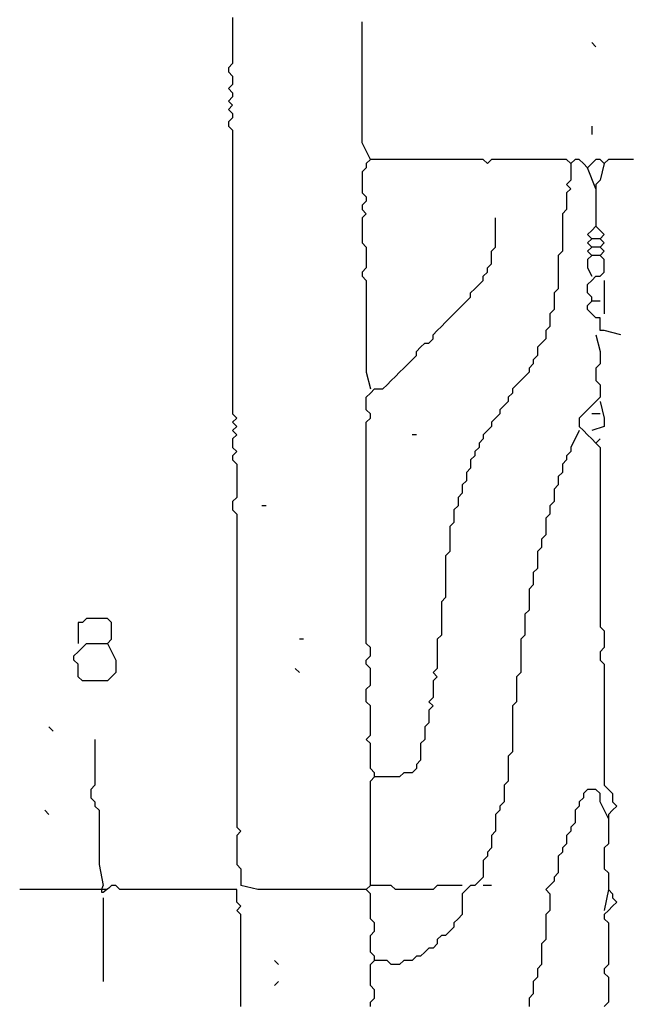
# Model space of a CAD drawing. Header units: metres. Extents: x 3221 to 4131, y 3282 to 4239.
# Tile 16 of 84: x 3264.14 to 3265.27, y 4226.26 to 4228.07. Entities that reach past the tile are written whole.
import ezdxf

# ---------------------------------------------------------------- set-up
doc = ezdxf.new("R2010")
doc.units = ezdxf.units.M

msp = doc.modelspace()

# ---------------------------------------------------------------- linework, layer by layer
for points in [[(3264.5356, 4228.0748), (3264.5356, 4228.0671), (3264.5356, 4228.0594), (3264.5356, 4228.0517), (3264.5356, 4228.0441), (3264.5356, 4228.0364), (3264.5356, 4228.0287), (3264.5356, 4228.021), (3264.5356, 4228.0133), (3264.5356, 4228.0056), (3264.5356, 4227.9979), (3264.5356, 4227.9902), (3264.5279, 4227.9825), (3264.5279, 4227.9748), (3264.5356, 4227.9671), (3264.5356, 4227.9594), (3264.5356, 4227.9517), (3264.5279, 4227.9441), (3264.5356, 4227.9364), (3264.5356, 4227.9287), (3264.5279, 4227.921), (3264.5356, 4227.9133), (3264.5279, 4227.9056), (3264.5356, 4227.8979), (3264.5356, 4227.8902), (3264.5279, 4227.8825), (3264.5279, 4227.8748), (3264.5356, 4227.8671), (3264.5356, 4227.8594), (3264.5356, 4227.8517), (3264.5356, 4227.8441), (3264.5356, 4227.8364), (3264.5356, 4227.8287), (3264.5356, 4227.821), (3264.5356, 4227.8133), (3264.5356, 4227.8056), (3264.5356, 4227.7979), (3264.5356, 4227.7902), (3264.5356, 4227.7825), (3264.5356, 4227.7748), (3264.5356, 4227.7671), (3264.5356, 4227.7594), (3264.5356, 4227.7517), (3264.5356, 4227.7441), (3264.5356, 4227.7364), (3264.5356, 4227.7287), (3264.5356, 4227.721), (3264.5356, 4227.7133), (3264.5356, 4227.7056), (3264.5356, 4227.6979), (3264.5356, 4227.6902), (3264.5356, 4227.6825), (3264.5356, 4227.6748), (3264.5356, 4227.6671), (3264.5356, 4227.6594), (3264.5356, 4227.6517), (3264.5356, 4227.6441), (3264.5356, 4227.6364), (3264.5356, 4227.6287), (3264.5356, 4227.621), (3264.5356, 4227.6133), (3264.5356, 4227.6056), (3264.5356, 4227.5979), (3264.5356, 4227.5902), (3264.5356, 4227.5825), (3264.5356, 4227.5748), (3264.5356, 4227.5671), (3264.5356, 4227.5594), (3264.5356, 4227.5517), (3264.5356, 4227.5441), (3264.5356, 4227.5364), (3264.5356, 4227.5287), (3264.5356, 4227.521), (3264.5356, 4227.5133), (3264.5356, 4227.5056), (3264.5356, 4227.4979), (3264.5356, 4227.4902), (3264.5356, 4227.4825), (3264.5356, 4227.4748), (3264.5356, 4227.4671), (3264.5356, 4227.4594), (3264.5356, 4227.4517), (3264.5356, 4227.4441), (3264.5356, 4227.4364), (3264.5356, 4227.4287), (3264.5356, 4227.421), (3264.5356, 4227.4133), (3264.5356, 4227.4056), (3264.5356, 4227.3979), (3264.5356, 4227.3902), (3264.5356, 4227.3825), (3264.5356, 4227.3748), (3264.5356, 4227.3671), (3264.5356, 4227.3594), (3264.5356, 4227.3517), (3264.5356, 4227.3441), (3264.5433, 4227.3364), (3264.5356, 4227.3287), (3264.5433, 4227.321), (3264.5356, 4227.3133), (3264.5433, 4227.3056), (3264.5356, 4227.2979), (3264.5356, 4227.2902), (3264.5356, 4227.2825), (3264.5433, 4227.2748), (3264.5356, 4227.2671), (3264.5356, 4227.2594), (3264.5433, 4227.2517), (3264.5433, 4227.2441), (3264.5433, 4227.2364), (3264.5433, 4227.2287), (3264.5433, 4227.221), (3264.5433, 4227.2133), (3264.5433, 4227.2056), (3264.5433, 4227.1979), (3264.5433, 4227.1902), (3264.5356, 4227.1825), (3264.5356, 4227.1748), (3264.5356, 4227.1671), (3264.5433, 4227.1594), (3264.5433, 4227.1517), (3264.5433, 4227.1441), (3264.5433, 4227.1364), (3264.5433, 4227.1287), (3264.5433, 4227.121), (3264.5433, 4227.1133), (3264.5433, 4227.1056), (3264.5433, 4227.0979), (3264.5433, 4227.0902), (3264.5433, 4227.0825), (3264.5433, 4227.0748), (3264.5433, 4227.0671), (3264.5433, 4227.0594), (3264.5433, 4227.0517), (3264.5433, 4227.0441), (3264.5433, 4227.0364), (3264.5433, 4227.0287), (3264.5433, 4227.021), (3264.5433, 4227.0133), (3264.5433, 4227.0056), (3264.5433, 4226.9979), (3264.5433, 4226.9902), (3264.5433, 4226.9825), (3264.5433, 4226.9748), (3264.5433, 4226.9671), (3264.5433, 4226.9594), (3264.5433, 4226.9517), (3264.5433, 4226.9441), (3264.5433, 4226.9364), (3264.5433, 4226.9287), (3264.5433, 4226.921), (3264.5433, 4226.9133), (3264.5433, 4226.9056), (3264.5433, 4226.8979), (3264.5433, 4226.8902), (3264.5433, 4226.8825), (3264.5433, 4226.8748), (3264.5433, 4226.8671), (3264.5433, 4226.8594), (3264.5433, 4226.8517), (3264.5433, 4226.8441), (3264.5433, 4226.8364), (3264.5433, 4226.8287), (3264.5433, 4226.821), (3264.5433, 4226.8133), (3264.5433, 4226.8056), (3264.5433, 4226.7979), (3264.5433, 4226.7902), (3264.5433, 4226.7825), (3264.5433, 4226.7748), (3264.5433, 4226.7671), (3264.5433, 4226.7594), (3264.5433, 4226.7517), (3264.5433, 4226.7441), (3264.5433, 4226.7364), (3264.5433, 4226.7287), (3264.5433, 4226.721), (3264.5433, 4226.7133), (3264.5433, 4226.7056), (3264.5433, 4226.6979), (3264.5433, 4226.6902), (3264.5433, 4226.6825), (3264.5433, 4226.6748), (3264.5433, 4226.6671), (3264.5433, 4226.6594), (3264.5433, 4226.6517), (3264.5433, 4226.6441), (3264.5433, 4226.6364), (3264.5433, 4226.6287), (3264.5433, 4226.621), (3264.5433, 4226.6133), (3264.5433, 4226.6056), (3264.5433, 4226.5979), (3264.5433, 4226.5902), (3264.5433, 4226.5825), (3264.551, 4226.5748), (3264.5433, 4226.5671), (3264.5433, 4226.5594), (3264.5433, 4226.5517), (3264.5433, 4226.5441), (3264.5433, 4226.5364), (3264.5433, 4226.5287), (3264.5433, 4226.521), (3264.5433, 4226.5133), (3264.551, 4226.5056), (3264.551, 4226.4748)], [(3264.7895, 4227.8133), (3264.7741, 4227.8441), (3264.7741, 4227.8517), (3264.7741, 4227.8594), (3264.7741, 4227.8671), (3264.7741, 4227.8748), (3264.7741, 4227.8825), (3264.7741, 4227.8902), (3264.7741, 4227.8979), (3264.7741, 4227.9056), (3264.7741, 4227.9133), (3264.7741, 4227.921), (3264.7741, 4227.9287), (3264.7741, 4227.9364), (3264.7741, 4227.9441), (3264.7741, 4227.9517), (3264.7741, 4227.9594), (3264.7741, 4227.9671), (3264.7741, 4227.9748), (3264.7741, 4227.9825), (3264.7741, 4227.9902), (3264.7741, 4227.9979), (3264.7741, 4228.0056), (3264.7741, 4228.0133), (3264.7741, 4228.021), (3264.7741, 4228.0287), (3264.7741, 4228.0364), (3264.7741, 4228.0441), (3264.7741, 4228.0671)], [(3265.2049, 4228.021), (3265.1972, 4228.0287)], [(3265.1972, 4227.8748), (3265.1972, 4227.8594)], [(3265.2741, 4227.8133), (3265.2664, 4227.8133), (3265.2587, 4227.8133), (3265.251, 4227.8133), (3265.2433, 4227.8133), (3265.2356, 4227.8133), (3265.2279, 4227.8133), (3265.2202, 4227.8056), (3265.2125, 4227.8133), (3265.2049, 4227.8133), (3265.1972, 4227.8056), (3265.1895, 4227.7979), (3265.1818, 4227.8056), (3265.1741, 4227.8133), (3265.1664, 4227.8133), (3265.1587, 4227.8056), (3265.151, 4227.8133), (3265.1433, 4227.8133), (3265.1356, 4227.8133), (3265.1279, 4227.8133), (3265.1202, 4227.8133), (3265.1125, 4227.8133), (3265.1049, 4227.8133), (3265.0972, 4227.8133), (3265.0895, 4227.8133), (3265.0818, 4227.8133), (3265.0741, 4227.8133), (3265.0664, 4227.8133), (3265.0587, 4227.8133), (3265.051, 4227.8133), (3265.0433, 4227.8133), (3265.0356, 4227.8133), (3265.0279, 4227.8133), (3265.0202, 4227.8133), (3265.0125, 4227.8133), (3265.0049, 4227.8056), (3264.9972, 4227.8133), (3264.9895, 4227.8133), (3264.9818, 4227.8133), (3264.9741, 4227.8133), (3264.9664, 4227.8133), (3264.9587, 4227.8133), (3264.951, 4227.8133), (3264.9433, 4227.8133), (3264.9356, 4227.8133), (3264.9279, 4227.8133), (3264.9202, 4227.8133), (3264.9125, 4227.8133), (3264.9049, 4227.8133), (3264.8972, 4227.8133), (3264.8895, 4227.8133), (3264.8818, 4227.8133), (3264.8741, 4227.8133), (3264.8664, 4227.8133), (3264.8587, 4227.8133), (3264.851, 4227.8133), (3264.8433, 4227.8133), (3264.8356, 4227.8133), (3264.8279, 4227.8133), (3264.8202, 4227.8133), (3264.8125, 4227.8133), (3264.8049, 4227.8133), (3264.7972, 4227.8133), (3264.7895, 4227.8133), (3264.7818, 4227.8056), (3264.7818, 4227.7979), (3264.7741, 4227.7902), (3264.7741, 4227.7825), (3264.7741, 4227.7748), (3264.7741, 4227.7671), (3264.7741, 4227.7594), (3264.7741, 4227.7517), (3264.7818, 4227.7441), (3264.7818, 4227.7364), (3264.7741, 4227.7287), (3264.7741, 4227.721), (3264.7818, 4227.7133), (3264.7741, 4227.7056), (3264.7741, 4227.6979), (3264.7741, 4227.6902), (3264.7741, 4227.6825), (3264.7741, 4227.6748), (3264.7741, 4227.6671), (3264.7741, 4227.6594), (3264.7818, 4227.6517), (3264.7818, 4227.6441), (3264.7818, 4227.6364), (3264.7818, 4227.6287), (3264.7818, 4227.621), (3264.7818, 4227.6133), (3264.7741, 4227.6056), (3264.7741, 4227.5979), (3264.7818, 4227.5902), (3264.7818, 4227.5825), (3264.7818, 4227.5748), (3264.7818, 4227.5671), (3264.7818, 4227.5594), (3264.7818, 4227.5517), (3264.7818, 4227.5441), (3264.7818, 4227.5364), (3264.7818, 4227.5287), (3264.7818, 4227.521), (3264.7818, 4227.5133), (3264.7818, 4227.5056), (3264.7818, 4227.4979), (3264.7818, 4227.4902), (3264.7818, 4227.4825), (3264.7818, 4227.4748), (3264.7818, 4227.4671), (3264.7818, 4227.4594), (3264.7818, 4227.4517), (3264.7818, 4227.4441), (3264.7818, 4227.4364), (3264.7818, 4227.4287), (3264.7818, 4227.421), (3264.7895, 4227.3902)], [(3265.1587, 4227.8056), (3265.1587, 4227.7748), (3265.151, 4227.7671), (3265.1587, 4227.7594), (3265.151, 4227.7517), (3265.151, 4227.7441), (3265.151, 4227.7364), (3265.151, 4227.7287), (3265.151, 4227.721), (3265.1433, 4227.7133), (3265.1433, 4227.7056), (3265.1433, 4227.6979), (3265.1433, 4227.6902), (3265.1433, 4227.6825), (3265.1433, 4227.6748), (3265.1433, 4227.6671), (3265.1433, 4227.6594), (3265.1433, 4227.6517), (3265.1433, 4227.6441), (3265.1356, 4227.6364), (3265.1356, 4227.6287), (3265.1356, 4227.621), (3265.1356, 4227.6133), (3265.1356, 4227.6056), (3265.1356, 4227.5979), (3265.1356, 4227.5902), (3265.1356, 4227.5825), (3265.1356, 4227.5748), (3265.1279, 4227.5671), (3265.1279, 4227.5594), (3265.1279, 4227.5517), (3265.1279, 4227.5441), (3265.1279, 4227.5364), (3265.1202, 4227.5287), (3265.1202, 4227.521), (3265.1202, 4227.5133), (3265.1202, 4227.5056), (3265.1125, 4227.4979), (3265.1125, 4227.4902), (3265.1125, 4227.4825), (3265.1049, 4227.4748), (3265.0972, 4227.4671), (3265.0972, 4227.4594), (3265.0972, 4227.4517), (3265.0895, 4227.4441), (3265.0895, 4227.4364), (3265.0818, 4227.4287), (3265.0818, 4227.421), (3265.0741, 4227.4133), (3265.0664, 4227.4056), (3265.0587, 4227.3979), (3265.051, 4227.3902), (3265.051, 4227.3825), (3265.0433, 4227.3748), (3265.0433, 4227.3671), (3265.0356, 4227.3594), (3265.0279, 4227.3517), (3265.0279, 4227.3441), (3265.0202, 4227.3364), (3265.0125, 4227.3287), (3265.0125, 4227.321), (3265.0049, 4227.3133), (3264.9972, 4227.3056), (3264.9972, 4227.2979), (3264.9895, 4227.2902), (3264.9895, 4227.2825), (3264.9818, 4227.2748), (3264.9818, 4227.2671), (3264.9741, 4227.2594), (3264.9741, 4227.2517), (3264.9741, 4227.2441), (3264.9664, 4227.2364), (3264.9664, 4227.2287), (3264.9664, 4227.221), (3264.9587, 4227.2133), (3264.9587, 4227.2056), (3264.9587, 4227.1979), (3264.951, 4227.1902), (3264.951, 4227.1825), (3264.951, 4227.1748), (3264.9433, 4227.1671), (3264.9433, 4227.1594), (3264.9433, 4227.1517), (3264.9433, 4227.1441), (3264.9356, 4227.1364), (3264.9356, 4227.1287), (3264.9356, 4227.121), (3264.9356, 4227.1133), (3264.9356, 4227.1056), (3264.9356, 4227.0979), (3264.9356, 4227.0902), (3264.9279, 4227.0825), (3264.9279, 4227.0748), (3264.9279, 4227.0671), (3264.9279, 4227.0594), (3264.9279, 4227.0517), (3264.9279, 4227.0441), (3264.9279, 4227.0364), (3264.9279, 4227.0287), (3264.9279, 4227.021), (3264.9279, 4227.0133), (3264.9279, 4227.0056), (3264.9202, 4226.9979), (3264.9202, 4226.9902), (3264.9202, 4226.9825), (3264.9202, 4226.9748), (3264.9202, 4226.9671), (3264.9202, 4226.9594), (3264.9202, 4226.9517), (3264.9202, 4226.9441), (3264.9202, 4226.9364), (3264.9125, 4226.9287), (3264.9125, 4226.921), (3264.9125, 4226.9133), (3264.9125, 4226.9056), (3264.9125, 4226.8979), (3264.9125, 4226.8902), (3264.9125, 4226.8825), (3264.9125, 4226.8748), (3264.9049, 4226.8671), (3264.9125, 4226.8594), (3264.9049, 4226.8517), (3264.9049, 4226.8441), (3264.9049, 4226.8364), (3264.9049, 4226.8287), (3264.9049, 4226.821), (3264.8972, 4226.8133), (3264.9049, 4226.8056), (3264.8972, 4226.7979), (3264.8972, 4226.7902), (3264.8972, 4226.7825), (3264.8972, 4226.7748), (3264.8895, 4226.7671), (3264.8895, 4226.7594), (3264.8895, 4226.7517), (3264.8895, 4226.7441), (3264.8818, 4226.7364), (3264.8818, 4226.7287), (3264.8818, 4226.721), (3264.8818, 4226.7133), (3264.8818, 4226.7056), (3264.8741, 4226.6979), (3264.8741, 4226.6902), (3264.8664, 4226.6825), (3264.8587, 4226.6825), (3264.851, 4226.6825), (3264.8433, 4226.6748), (3264.8356, 4226.6748), (3264.7972, 4226.6748)], [(3265.2049, 4227.7594), (3265.1895, 4227.7979)], [(3265.2202, 4227.8056), (3265.2125, 4227.7748), (3265.2049, 4227.7671), (3265.2049, 4227.7594), (3265.2049, 4227.7517), (3265.2049, 4227.7441), (3265.2049, 4227.7364), (3265.2049, 4227.7287), (3265.2049, 4227.6902)], [(3264.7895, 4226.2517), (3264.7895, 4226.2594), (3264.7972, 4226.2671), (3264.7972, 4226.2748), (3264.7972, 4226.2825), (3264.7895, 4226.2902), (3264.7895, 4226.2979), (3264.7895, 4226.3056), (3264.7895, 4226.3133), (3264.7895, 4226.321), (3264.7895, 4226.3287), (3264.7972, 4226.3364), (3264.7972, 4226.3441), (3264.7895, 4226.3517), (3264.7895, 4226.3594), (3264.7895, 4226.3671), (3264.7895, 4226.3748), (3264.7895, 4226.3825), (3264.7972, 4226.3902), (3264.7972, 4226.3979), (3264.7972, 4226.4056), (3264.7895, 4226.4133), (3264.7895, 4226.421), (3264.7895, 4226.4287), (3264.7895, 4226.4364), (3264.7895, 4226.4441), (3264.7895, 4226.4517), (3264.7895, 4226.4594), (3264.7818, 4226.4671), (3264.7895, 4226.4748), (3264.7895, 4226.4825), (3264.7895, 4226.4902), (3264.7895, 4226.4979), (3264.7895, 4226.5056), (3264.7895, 4226.5133), (3264.7895, 4226.521), (3264.7895, 4226.5287), (3264.7895, 4226.5364), (3264.7895, 4226.5441), (3264.7895, 4226.5517), (3264.7895, 4226.5594), (3264.7895, 4226.5671), (3264.7895, 4226.5748), (3264.7895, 4226.5825), (3264.7895, 4226.5902), (3264.7895, 4226.5979), (3264.7895, 4226.6056), (3264.7895, 4226.6133), (3264.7895, 4226.621), (3264.7895, 4226.6287), (3264.7895, 4226.6364), (3264.7895, 4226.6441), (3264.7895, 4226.6517), (3264.7895, 4226.6594), (3264.7895, 4226.6671), (3264.7972, 4226.6748), (3264.7972, 4226.6825), (3264.7895, 4226.6902), (3264.7895, 4226.6979), (3264.7895, 4226.7056), (3264.7895, 4226.7133), (3264.7895, 4226.721), (3264.7895, 4226.7287), (3264.7895, 4226.7364), (3264.7818, 4226.7441), (3264.7895, 4226.7517), (3264.7895, 4226.7594), (3264.7895, 4226.7671), (3264.7895, 4226.7748), (3264.7895, 4226.7825), (3264.7895, 4226.7902), (3264.7895, 4226.7979), (3264.7895, 4226.8056), (3264.7818, 4226.8133), (3264.7818, 4226.821), (3264.7818, 4226.8287), (3264.7818, 4226.8364), (3264.7895, 4226.8441), (3264.7895, 4226.8517), (3264.7895, 4226.8594), (3264.7895, 4226.8671), (3264.7895, 4226.8748), (3264.7818, 4226.8825), (3264.7818, 4226.8902), (3264.7895, 4226.8979), (3264.7895, 4226.9056), (3264.7895, 4226.9133), (3264.7818, 4226.921), (3264.7818, 4226.9287), (3264.7818, 4226.9364), (3264.7818, 4226.9441), (3264.7818, 4226.9517), (3264.7818, 4226.9594), (3264.7818, 4226.9671), (3264.7818, 4226.9748), (3264.7818, 4226.9825), (3264.7818, 4226.9902), (3264.7818, 4226.9979), (3264.7818, 4227.0056), (3264.7818, 4227.0133), (3264.7818, 4227.021), (3264.7818, 4227.0287), (3264.7818, 4227.0364), (3264.7818, 4227.0441), (3264.7818, 4227.0517), (3264.7818, 4227.0594), (3264.7818, 4227.0671), (3264.7818, 4227.0748), (3264.7818, 4227.0825), (3264.7818, 4227.0902), (3264.7818, 4227.0979), (3264.7818, 4227.1056), (3264.7818, 4227.1133), (3264.7818, 4227.121), (3264.7818, 4227.1287), (3264.7818, 4227.1364), (3264.7818, 4227.1441), (3264.7818, 4227.1517), (3264.7818, 4227.1594), (3264.7818, 4227.1671), (3264.7818, 4227.1748), (3264.7818, 4227.1825), (3264.7818, 4227.1902), (3264.7818, 4227.1979), (3264.7818, 4227.2056), (3264.7818, 4227.2133), (3264.7818, 4227.221), (3264.7818, 4227.2287), (3264.7818, 4227.2364), (3264.7818, 4227.2441), (3264.7818, 4227.2517), (3264.7818, 4227.2594), (3264.7818, 4227.2671), (3264.7818, 4227.2748), (3264.7818, 4227.2825), (3264.7818, 4227.2902), (3264.7818, 4227.2979), (3264.7818, 4227.3056), (3264.7818, 4227.3133), (3264.7818, 4227.321), (3264.7818, 4227.3287), (3264.7895, 4227.3364), (3264.7895, 4227.3441), (3264.7818, 4227.3517), (3264.7818, 4227.3594), (3264.7818, 4227.3671), (3264.7818, 4227.3748), (3264.7895, 4227.3825), (3264.7972, 4227.3902), (3264.8049, 4227.3902), (3264.8125, 4227.3902), (3264.8202, 4227.3979), (3264.8279, 4227.4056), (3264.8356, 4227.4133), (3264.8433, 4227.421), (3264.851, 4227.4287), (3264.8587, 4227.4364), (3264.8664, 4227.4441), (3264.8741, 4227.4517), (3264.8741, 4227.4594), (3264.8818, 4227.4671), (3264.8895, 4227.4748), (3264.8972, 4227.4748), (3264.9049, 4227.4825), (3264.9049, 4227.4902), (3264.9125, 4227.4979), (3264.9202, 4227.5056), (3264.9279, 4227.5133), (3264.9356, 4227.521), (3264.9433, 4227.5287), (3264.951, 4227.5364), (3264.9587, 4227.5441), (3264.9664, 4227.5517), (3264.9741, 4227.5594), (3264.9741, 4227.5671), (3264.9818, 4227.5748), (3264.9895, 4227.5825), (3264.9972, 4227.5902), (3264.9972, 4227.5979), (3265.0049, 4227.6056), (3265.0049, 4227.6133), (3265.0125, 4227.621), (3265.0125, 4227.6287), (3265.0125, 4227.6364), (3265.0125, 4227.6441), (3265.0202, 4227.6517), (3265.0202, 4227.6594), (3265.0202, 4227.6671), (3265.0202, 4227.7056)], [(3265.251, 4227.4902), (3265.2202, 4227.4979), (3265.2125, 4227.4979), (3265.2125, 4227.5056), (3265.2125, 4227.5133), (3265.2125, 4227.521), (3265.2049, 4227.521), (3265.1972, 4227.5287), (3265.1895, 4227.5364), (3265.1895, 4227.5441), (3265.1972, 4227.5517), (3265.1972, 4227.5594), (3265.1895, 4227.5671), (3265.1895, 4227.5748), (3265.1895, 4227.5825), (3265.1972, 4227.5902), (3265.2049, 4227.5979), (3265.2125, 4227.5979), (3265.2202, 4227.6056), (3265.2202, 4227.6133), (3265.2202, 4227.621), (3265.2202, 4227.6287), (3265.2125, 4227.6364), (3265.2202, 4227.6441), (3265.2125, 4227.6517), (3265.2202, 4227.6594), (3265.2125, 4227.6671), (3265.2202, 4227.6748), (3265.2125, 4227.6825), (3265.2049, 4227.6902), (3265.1972, 4227.6825), (3265.1895, 4227.6748), (3265.1972, 4227.6671), (3265.1895, 4227.6594), (3265.1972, 4227.6517), (3265.1895, 4227.6441), (3265.1972, 4227.6364), (3265.1895, 4227.6287), (3265.1895, 4227.621), (3265.1895, 4227.6133), (3265.1972, 4227.5979)], [(3265.2125, 4227.6671), (3265.1972, 4227.6671)], [(3265.2125, 4227.6517), (3265.1972, 4227.6517)], [(3265.2125, 4227.6364), (3265.1972, 4227.6364)], [(3265.2202, 4227.5902), (3265.2202, 4227.5671), (3265.2202, 4227.5594), (3265.2202, 4227.5287)], [(3265.2125, 4227.5517), (3265.1972, 4227.5517)], [(3265.2049, 4227.4902), (3265.2125, 4227.4594), (3265.2125, 4227.4517), (3265.2125, 4227.4441), (3265.2125, 4227.4364), (3265.2049, 4227.4287), (3265.2049, 4227.421), (3265.2049, 4227.4133), (3265.2049, 4227.4056), (3265.2125, 4227.3979), (3265.2125, 4227.3902), (3265.2125, 4227.3825), (3265.2125, 4227.3748), (3265.2049, 4227.3671), (3265.1972, 4227.3594), (3265.1895, 4227.3517), (3265.1818, 4227.3441), (3265.1741, 4227.3364), (3265.1741, 4227.3287), (3265.1741, 4227.321), (3265.1818, 4227.3133), (3265.1895, 4227.3056), (3265.1972, 4227.2979), (3265.2049, 4227.2902), (3265.2125, 4227.2825), (3265.2125, 4227.2748), (3265.2125, 4227.2671), (3265.2125, 4227.2594), (3265.2125, 4227.2517), (3265.2125, 4227.2441), (3265.2125, 4227.2364), (3265.2125, 4227.2287), (3265.2125, 4227.221), (3265.2125, 4227.2133), (3265.2125, 4227.2056), (3265.2125, 4227.1979), (3265.2125, 4227.1902), (3265.2125, 4227.1825), (3265.2125, 4227.1748), (3265.2125, 4227.1671), (3265.2125, 4227.1594), (3265.2125, 4227.1517), (3265.2125, 4227.1441), (3265.2125, 4227.1364), (3265.2125, 4227.1287), (3265.2125, 4227.121), (3265.2125, 4227.1133), (3265.2125, 4227.1056), (3265.2125, 4227.0979), (3265.2125, 4227.0902), (3265.2125, 4227.0825), (3265.2125, 4227.0748), (3265.2125, 4227.0671), (3265.2125, 4227.0594), (3265.2125, 4227.0517), (3265.2125, 4227.0441), (3265.2125, 4227.0364), (3265.2125, 4227.0287), (3265.2125, 4227.021), (3265.2125, 4227.0133), (3265.2125, 4227.0056), (3265.2125, 4226.9979), (3265.2125, 4226.9902), (3265.2125, 4226.9825), (3265.2125, 4226.9748), (3265.2125, 4226.9671), (3265.2125, 4226.9594), (3265.2125, 4226.9517), (3265.2202, 4226.9441), (3265.2202, 4226.9364), (3265.2202, 4226.9287), (3265.2202, 4226.921), (3265.2202, 4226.9133), (3265.2125, 4226.9056), (3265.2125, 4226.8979), (3265.2125, 4226.8902), (3265.2202, 4226.8825), (3265.2202, 4226.8748), (3265.2202, 4226.8671), (3265.2202, 4226.8594), (3265.2202, 4226.8517), (3265.2202, 4226.8441), (3265.2202, 4226.8364), (3265.2202, 4226.8287), (3265.2202, 4226.821), (3265.2202, 4226.8133), (3265.2202, 4226.8056), (3265.2202, 4226.7979), (3265.2202, 4226.7902), (3265.2202, 4226.7825), (3265.2202, 4226.7748), (3265.2202, 4226.7671), (3265.2202, 4226.7594), (3265.2202, 4226.7517), (3265.2202, 4226.7441), (3265.2202, 4226.7364), (3265.2202, 4226.7287), (3265.2202, 4226.721), (3265.2202, 4226.7133), (3265.2202, 4226.7056), (3265.2202, 4226.6979), (3265.2202, 4226.6902), (3265.2202, 4226.6825), (3265.2202, 4226.6748), (3265.2202, 4226.6671), (3265.2202, 4226.6594), (3265.2279, 4226.6517), (3265.2356, 4226.6441), (3265.2356, 4226.6364), (3265.2356, 4226.6287), (3265.2433, 4226.621), (3265.2356, 4226.6133), (3265.2279, 4226.6056), (3265.2279, 4226.5979), (3265.2279, 4226.5902), (3265.2279, 4226.5825), (3265.2279, 4226.5748), (3265.2279, 4226.5671), (3265.2279, 4226.5594), (3265.2279, 4226.5517), (3265.2202, 4226.5441), (3265.2202, 4226.5364), (3265.2202, 4226.5287), (3265.2202, 4226.521), (3265.2202, 4226.5133), (3265.2202, 4226.5056), (3265.2279, 4226.4979), (3265.2279, 4226.4902), (3265.2279, 4226.4825), (3265.2279, 4226.4748), (3265.2279, 4226.4671), (3265.2356, 4226.4594), (3265.2356, 4226.4517), (3265.2433, 4226.4441), (3265.2356, 4226.4364), (3265.2279, 4226.4287), (3265.2202, 4226.421), (3265.2202, 4226.4133), (3265.2279, 4226.4056), (3265.2279, 4226.3979), (3265.2279, 4226.3902), (3265.2279, 4226.3825), (3265.2279, 4226.3748), (3265.2279, 4226.3671), (3265.2279, 4226.3594), (3265.2279, 4226.3517), (3265.2279, 4226.3441), (3265.2279, 4226.3364), (3265.2279, 4226.3287), (3265.2202, 4226.321), (3265.2202, 4226.3133), (3265.2279, 4226.3056), (3265.2279, 4226.2979), (3265.2279, 4226.2902), (3265.2279, 4226.2825), (3265.2279, 4226.2748), (3265.2279, 4226.2671), (3265.2279, 4226.2594), (3265.2202, 4226.2517)], [(3265.2125, 4227.3671), (3265.2202, 4227.3364), (3265.2202, 4227.3287), (3265.2202, 4227.321), (3265.1972, 4227.3133)], [(3265.2125, 4227.3441), (3265.1972, 4227.3441)], [(3265.1741, 4227.3133), (3265.1587, 4227.2825), (3265.1587, 4227.2748), (3265.151, 4227.2671), (3265.151, 4227.2594), (3265.1433, 4227.2517), (3265.1433, 4227.2441), (3265.1433, 4227.2364), (3265.1356, 4227.2287), (3265.1356, 4227.221), (3265.1356, 4227.2133), (3265.1279, 4227.2056), (3265.1279, 4227.1979), (3265.1279, 4227.1902), (3265.1279, 4227.1825), (3265.1202, 4227.1748), (3265.1202, 4227.1671), (3265.1202, 4227.1594), (3265.1125, 4227.1517), (3265.1125, 4227.1441), (3265.1125, 4227.1364), (3265.1125, 4227.1287), (3265.1125, 4227.121), (3265.1049, 4227.1133), (3265.1049, 4227.1056), (3265.1049, 4227.0979), (3265.0972, 4227.0902), (3265.0972, 4227.0825), (3265.0972, 4227.0748), (3265.0972, 4227.0671), (3265.0972, 4227.0594), (3265.0895, 4227.0517), (3265.0895, 4227.0441), (3265.0895, 4227.0364), (3265.0895, 4227.0287), (3265.0818, 4227.021), (3265.0818, 4227.0133), (3265.0818, 4227.0056), (3265.0818, 4226.9979), (3265.0818, 4226.9902), (3265.0818, 4226.9825), (3265.0741, 4226.9748), (3265.0741, 4226.9671), (3265.0741, 4226.9594), (3265.0741, 4226.9517), (3265.0741, 4226.9441), (3265.0741, 4226.9364), (3265.0664, 4226.9287), (3265.0664, 4226.921), (3265.0664, 4226.9133), (3265.0664, 4226.9056), (3265.0664, 4226.8979), (3265.0664, 4226.8902), (3265.0664, 4226.8825), (3265.0664, 4226.8748), (3265.0664, 4226.8671), (3265.0587, 4226.8594), (3265.0587, 4226.8517), (3265.0587, 4226.8441), (3265.0587, 4226.8364), (3265.0587, 4226.8287), (3265.0587, 4226.821), (3265.0587, 4226.8133), (3265.051, 4226.8056), (3265.051, 4226.7979), (3265.051, 4226.7902), (3265.051, 4226.7825), (3265.051, 4226.7748), (3265.051, 4226.7671), (3265.051, 4226.7594), (3265.051, 4226.7517), (3265.051, 4226.7441), (3265.051, 4226.7364), (3265.051, 4226.7287), (3265.051, 4226.721), (3265.0433, 4226.7133), (3265.0433, 4226.7056), (3265.0433, 4226.6979), (3265.0433, 4226.6902), (3265.0433, 4226.6825), (3265.0433, 4226.6748), (3265.0433, 4226.6671), (3265.0356, 4226.6594), (3265.0356, 4226.6517), (3265.0356, 4226.6441), (3265.0356, 4226.6364), (3265.0356, 4226.6287), (3265.0279, 4226.621), (3265.0279, 4226.6133), (3265.0202, 4226.6056), (3265.0202, 4226.5979), (3265.0202, 4226.5902), (3265.0202, 4226.5825), (3265.0202, 4226.5748), (3265.0125, 4226.5671), (3265.0125, 4226.5594), (3265.0125, 4226.5517), (3265.0125, 4226.5441), (3265.0049, 4226.5364), (3265.0049, 4226.5287), (3264.9972, 4226.521), (3264.9972, 4226.5133), (3264.9972, 4226.5056), (3264.9972, 4226.4979), (3264.9972, 4226.4902), (3264.9895, 4226.4825), (3264.9818, 4226.4748), (3264.9741, 4226.4748), (3264.9664, 4226.4671), (3264.9587, 4226.4594), (3264.9587, 4226.4517), (3264.9587, 4226.4441), (3264.9587, 4226.4364), (3264.9587, 4226.4287), (3264.9587, 4226.421), (3264.951, 4226.4133), (3264.9433, 4226.4056), (3264.9433, 4226.3979), (3264.9356, 4226.3902), (3264.9279, 4226.3825), (3264.9202, 4226.3825), (3264.9125, 4226.3748), (3264.9125, 4226.3671), (3264.9049, 4226.3594), (3264.8972, 4226.3594), (3264.8895, 4226.3517), (3264.8818, 4226.3441), (3264.8741, 4226.3441), (3264.8664, 4226.3364), (3264.8587, 4226.3364), (3264.851, 4226.3364), (3264.8433, 4226.3287), (3264.8356, 4226.3287), (3264.8279, 4226.3287), (3264.8202, 4226.3364), (3264.8125, 4226.3364), (3264.7972, 4226.3364)], [(3264.8741, 4227.3056), (3264.8664, 4227.3056)], [(3265.2125, 4227.2979), (3265.2049, 4227.2902)], [(3264.5972, 4227.1748), (3264.5895, 4227.1748)], [(3264.3049, 4226.921), (3264.3202, 4226.8902), (3264.3202, 4226.8825), (3264.3202, 4226.8748), (3264.3202, 4226.8671), (3264.3125, 4226.8594), (3264.3049, 4226.8517), (3264.2972, 4226.8517), (3264.2895, 4226.8517), (3264.2818, 4226.8517), (3264.2741, 4226.8517), (3264.2664, 4226.8517), (3264.2587, 4226.8517), (3264.251, 4226.8594), (3264.251, 4226.8671), (3264.251, 4226.8748), (3264.251, 4226.8825), (3264.2433, 4226.8902), (3264.2433, 4226.8979), (3264.251, 4226.9056), (3264.2587, 4226.9133), (3264.2664, 4226.921), (3264.2741, 4226.921), (3264.2818, 4226.921), (3264.2895, 4226.921), (3264.2972, 4226.921), (3264.3049, 4226.921), (3264.3125, 4226.9287), (3264.3125, 4226.9364), (3264.3125, 4226.9441), (3264.3125, 4226.9517), (3264.3125, 4226.9594), (3264.3049, 4226.9671), (3264.2972, 4226.9671), (3264.2895, 4226.9671), (3264.2818, 4226.9671), (3264.2741, 4226.9671), (3264.2664, 4226.9671), (3264.2587, 4226.9594), (3264.251, 4226.9594), (3264.251, 4226.921)], [(3264.6664, 4226.9287), (3264.6587, 4226.9287)], [(3264.6587, 4226.8671), (3264.651, 4226.8748)], [(3264.2049, 4226.7594), (3264.1972, 4226.7671)], [(3264.2818, 4226.7441), (3264.2818, 4226.7133), (3264.2818, 4226.7056), (3264.2818, 4226.6979), (3264.2818, 4226.6902), (3264.2818, 4226.6825), (3264.2818, 4226.6748), (3264.2818, 4226.6671), (3264.2818, 4226.6594), (3264.2741, 4226.6517), (3264.2741, 4226.6441), (3264.2741, 4226.6364), (3264.2818, 4226.6287), (3264.2818, 4226.621), (3264.2895, 4226.6133), (3264.2895, 4226.6056), (3264.2895, 4226.5979), (3264.2895, 4226.5902), (3264.2895, 4226.5825), (3264.2895, 4226.5748), (3264.2895, 4226.5671), (3264.2895, 4226.5594), (3264.2895, 4226.5517), (3264.2895, 4226.5441), (3264.2895, 4226.5364), (3264.2895, 4226.5287), (3264.2895, 4226.521), (3264.2895, 4226.5133), (3264.2972, 4226.4748)], [(3265.2279, 4226.5979), (3265.2125, 4226.6287), (3265.2125, 4226.6364), (3265.2125, 4226.6441), (3265.2049, 4226.6517), (3265.1972, 4226.6517), (3265.1895, 4226.6517), (3265.1818, 4226.6441), (3265.1818, 4226.6364), (3265.1741, 4226.6287), (3265.1741, 4226.621), (3265.1664, 4226.6133), (3265.1664, 4226.6056), (3265.1664, 4226.5979), (3265.1664, 4226.5902), (3265.1587, 4226.5825), (3265.1587, 4226.5748), (3265.151, 4226.5671), (3265.151, 4226.5594), (3265.151, 4226.5517), (3265.1433, 4226.5441), (3265.1433, 4226.5364), (3265.1356, 4226.5287), (3265.1356, 4226.521), (3265.1356, 4226.5133), (3265.1356, 4226.5056), (3265.1356, 4226.4979), (3265.1279, 4226.4902), (3265.1279, 4226.4825), (3265.1202, 4226.4748), (3265.1125, 4226.4671), (3265.1202, 4226.4594), (3265.1202, 4226.4517), (3265.1202, 4226.4441), (3265.1202, 4226.4364), (3265.1202, 4226.4287), (3265.1125, 4226.421), (3265.1125, 4226.4133), (3265.1125, 4226.4056), (3265.1125, 4226.3979), (3265.1125, 4226.3902), (3265.1125, 4226.3825), (3265.1125, 4226.3748), (3265.1049, 4226.3671), (3265.1049, 4226.3594), (3265.1049, 4226.3517), (3265.1049, 4226.3441), (3265.1049, 4226.3364), (3265.1049, 4226.3287), (3265.0972, 4226.321), (3265.0972, 4226.3133), (3265.0972, 4226.3056), (3265.0895, 4226.2979), (3265.0895, 4226.2902), (3265.0895, 4226.2825), (3265.0895, 4226.2748), (3265.0818, 4226.2671), (3265.0818, 4226.2594), (3265.0818, 4226.2517)], [(3264.1972, 4226.6056), (3264.1895, 4226.6133)], [(3264.551, 4226.2517), (3264.551, 4226.2594), (3264.551, 4226.2671), (3264.551, 4226.2748), (3264.551, 4226.2825), (3264.551, 4226.2902), (3264.551, 4226.2979), (3264.551, 4226.3056), (3264.551, 4226.3133), (3264.551, 4226.321), (3264.551, 4226.3287), (3264.551, 4226.3364), (3264.551, 4226.3441), (3264.551, 4226.3517), (3264.551, 4226.3594), (3264.551, 4226.3671), (3264.551, 4226.3748), (3264.551, 4226.3825), (3264.551, 4226.3902), (3264.551, 4226.3979), (3264.551, 4226.4056), (3264.551, 4226.4133), (3264.551, 4226.421), (3264.5433, 4226.4287), (3264.551, 4226.4364), (3264.5433, 4226.4441), (3264.5433, 4226.4517), (3264.5433, 4226.4594), (3264.5433, 4226.4671), (3264.5356, 4226.4671), (3264.5279, 4226.4671), (3264.5202, 4226.4671), (3264.5125, 4226.4671), (3264.5049, 4226.4671), (3264.4972, 4226.4671), (3264.4895, 4226.4671), (3264.4818, 4226.4671), (3264.4741, 4226.4671), (3264.4664, 4226.4671), (3264.4587, 4226.4671), (3264.451, 4226.4671), (3264.4433, 4226.4671), (3264.4356, 4226.4671), (3264.4279, 4226.4671), (3264.4202, 4226.4671), (3264.4125, 4226.4671), (3264.4049, 4226.4671), (3264.3972, 4226.4671), (3264.3895, 4226.4671), (3264.3818, 4226.4671), (3264.3741, 4226.4671), (3264.3664, 4226.4671), (3264.3587, 4226.4671), (3264.351, 4226.4671), (3264.3433, 4226.4671), (3264.3356, 4226.4671), (3264.3279, 4226.4671), (3264.3202, 4226.4748), (3264.3125, 4226.4748), (3264.3074, 4226.4697), (3264.3036, 4226.4671), (3264.2997, 4226.4633), (3264.2972, 4226.462), (3264.2946, 4226.462), (3264.2946, 4226.4646), (3264.2946, 4226.4684), (3264.2959, 4226.471), (3264.2972, 4226.4748)], [(3264.7818, 4226.4671), (3264.751, 4226.4671), (3264.7433, 4226.4671), (3264.7356, 4226.4671), (3264.7279, 4226.4671), (3264.7202, 4226.4671), (3264.7125, 4226.4671), (3264.7049, 4226.4671), (3264.6972, 4226.4671), (3264.6895, 4226.4671), (3264.6818, 4226.4671), (3264.6741, 4226.4671), (3264.6664, 4226.4671), (3264.6587, 4226.4671), (3264.651, 4226.4671), (3264.6433, 4226.4671), (3264.6356, 4226.4671), (3264.6279, 4226.4671), (3264.6202, 4226.4671), (3264.6125, 4226.4671), (3264.6049, 4226.4671), (3264.5972, 4226.4671), (3264.5895, 4226.4671), (3264.5818, 4226.4671), (3264.551, 4226.4748)], [(3264.9587, 4226.4748), (3264.9279, 4226.4748), (3264.9202, 4226.4748), (3264.9125, 4226.4748), (3264.9049, 4226.4671), (3264.8972, 4226.4671), (3264.8895, 4226.4671), (3264.8818, 4226.4671), (3264.8741, 4226.4671), (3264.8664, 4226.4671), (3264.8587, 4226.4671), (3264.851, 4226.4671), (3264.8433, 4226.4671), (3264.8356, 4226.4671), (3264.8279, 4226.4748), (3264.8202, 4226.4748), (3264.7895, 4226.4748)], [(3265.0125, 4226.4748), (3264.9972, 4226.4748)], [(3264.3049, 4226.4671), (3264.2741, 4226.4671), (3264.2664, 4226.4671), (3264.2587, 4226.4671), (3264.251, 4226.4671), (3264.2433, 4226.4671), (3264.2356, 4226.4671), (3264.2279, 4226.4671), (3264.2202, 4226.4671), (3264.2125, 4226.4671), (3264.2049, 4226.4671), (3264.1972, 4226.4671), (3264.1895, 4226.4671), (3264.1818, 4226.4671), (3264.1741, 4226.4671), (3264.1664, 4226.4671), (3264.1433, 4226.4671)], [(3264.2972, 4226.4517), (3264.2972, 4226.421), (3264.2972, 4226.4133), (3264.2972, 4226.4056), (3264.2972, 4226.3979), (3264.2972, 4226.3902), (3264.2972, 4226.3825), (3264.2972, 4226.3748), (3264.2972, 4226.3671), (3264.2972, 4226.3594), (3264.2972, 4226.3517), (3264.2972, 4226.3441), (3264.2972, 4226.3364), (3264.2972, 4226.3287), (3264.2972, 4226.321), (3264.2972, 4226.3133), (3264.2972, 4226.2979)], [(3265.2279, 4226.4671), (3265.2202, 4226.4287)], [(3264.6202, 4226.3287), (3264.6125, 4226.3364)], [(3264.6202, 4226.2979), (3264.6125, 4226.2902)]]:
    msp.add_lwpolyline(points)

doc.saveas('drawing.dxf')
